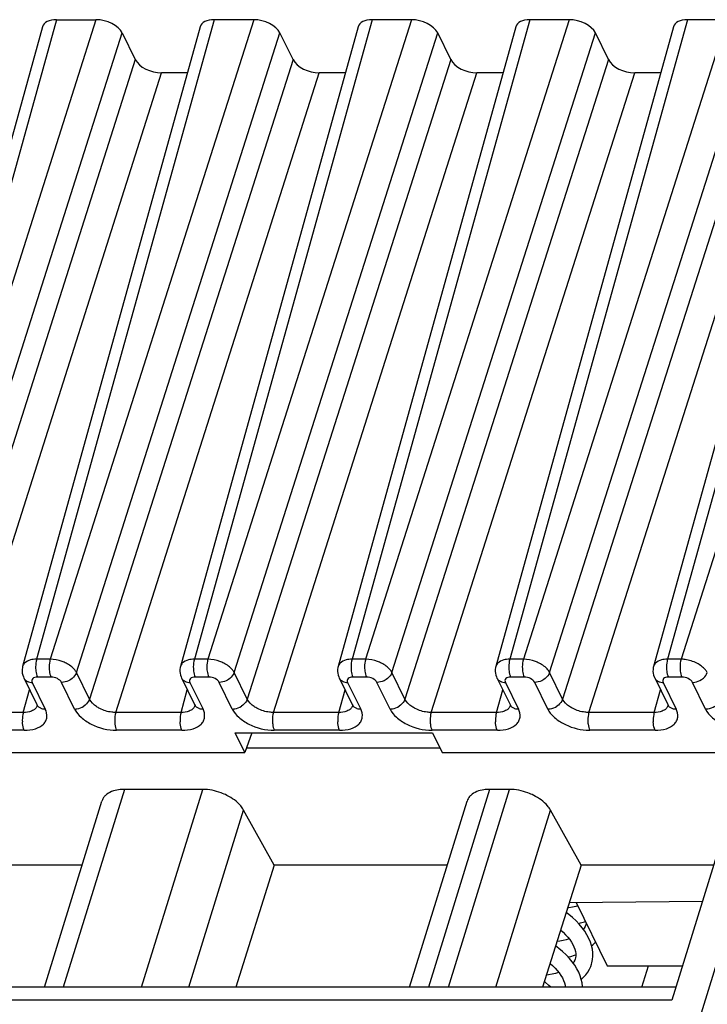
# Model space of a CAD drawing. Header units: millimetres. Extents: x 0 to 841, y 0 to 594.
# Tile 154 of 237: x 469 to 485, y 147 to 170. Entities that reach past the tile are written whole.
import ezdxf

# ---------------------------------------------------------------- set-up
doc = ezdxf.new("R2010")
doc.units = ezdxf.units.MM
doc.header["$LTSCALE"] = 46.255
doc.layers.get('0').update_dxf_attribs({"linetype": 'CONTINUOUS'})

msp = doc.modelspace()

# ---------------------------------------------------------------- linework, layer by layer
at = {"color": 9, "linetype": 'CONTINUOUS'}
for p, q in [((470.0762, 169.74045), (465.92655, 154.80576)), ((470.9974, 169.74045), (466.24308, 154.80576)), ((473.76045, 169.74045), (469.6108, 154.80576)), ((474.68165, 169.74045), (469.92733, 154.80576)), ((477.44469, 169.74045), (473.29504, 154.80576)), ((478.36589, 169.74045), (473.61157, 154.80576)), ((481.12893, 169.74045), (476.97928, 154.80576)), ((482.05014, 169.74045), (477.29582, 154.80576)), ((484.81318, 169.74045), (480.66353, 154.80576)), ((485.73438, 169.74045), (480.98006, 154.80576)), ((488.49742, 169.74045), (484.34777, 154.80576)), ((489.41862, 169.74045), (484.66431, 154.80576)), ((466.85604, 154.495), (471.61036, 169.42969)), ((470.54029, 154.495), (475.29461, 169.42969)), ((474.22453, 154.495), (478.97885, 169.42969)), ((477.90877, 154.495), (482.66309, 169.42969)), ((481.59302, 154.495), (486.34734, 169.42969)), ((471.91545, 168.80799), (467.16113, 153.8733)), ((475.59969, 168.80799), (470.84537, 153.8733)), ((479.28394, 168.80799), (474.52962, 153.8733)), ((482.96818, 168.80799), (478.21386, 153.8733)), ((486.65243, 168.80799), (481.89811, 153.8733)), ((467.77409, 153.56254), (472.52841, 168.49723)), ((471.45833, 153.56254), (476.21265, 168.49723)), ((475.14258, 153.56254), (479.8969, 168.49723)), ((478.82682, 153.56254), (483.58114, 168.49723)), ((482.51106, 153.56254), (487.26538, 168.49723)), ((469.92733, 154.80576), (469.6108, 154.80576)), ((473.61157, 154.80576), (473.29504, 154.80576)), ((477.29582, 154.80576), (476.97928, 154.80576)), ((480.98006, 154.80576), (480.66353, 154.80576)), ((484.66431, 154.80576), (484.34777, 154.80576)), ((469.94748, 154.38841), (469.63094, 154.38841)), ((470.84537, 153.8733), (470.54029, 154.495)), ((473.63172, 154.38841), (473.31518, 154.38841)), ((474.52962, 153.8733), (474.22453, 154.495)), ((477.31596, 154.38841), (476.99943, 154.38841)), ((478.21386, 153.8733), (477.90877, 154.495)), ((481.00021, 154.38841), (480.68367, 154.38841)), ((481.89811, 153.8733), (481.59302, 154.495)), ((484.68445, 154.38841), (484.36792, 154.38841)), ((469.29996, 153.56254), (469.44668, 154.09058)), ((469.50776, 154.26411), (469.81285, 153.6424)), ((470.49775, 153.6424), (470.19266, 154.26411)), ((472.9842, 153.56254), (473.13092, 154.09058)), ((473.192, 154.26411), (473.49709, 153.6424)), ((474.18199, 153.6424), (473.8769, 154.26411)), ((476.66845, 153.56254), (476.81516, 154.09058)), ((476.87624, 154.26411), (477.18133, 153.6424)), ((477.86623, 153.6424), (477.56114, 154.26411)), ((480.35269, 153.56254), (480.49941, 154.09058)), ((480.56049, 154.26411), (480.86558, 153.6424)), ((481.55048, 153.6424), (481.24539, 154.26411)), ((484.03694, 153.56254), (484.18365, 154.09058)), ((484.24473, 154.26411), (484.54982, 153.6424)), ((485.23472, 153.6424), (484.92963, 154.26411)), ((469.29996, 153.56254), (467.77409, 153.56254)), ((472.9842, 153.56254), (471.45833, 153.56254)), ((476.66845, 153.56254), (475.14258, 153.56254)), ((480.35269, 153.56254), (478.82682, 153.56254)), ((484.03694, 153.56254), (482.51106, 153.56254)), ((469.32011, 153.14519), (467.79423, 153.14519)), ((473.00435, 153.14519), (471.47848, 153.14519)), ((476.68859, 153.14519), (475.16272, 153.14519)), ((480.37284, 153.14519), (478.84697, 153.14519)), ((484.05708, 153.14519), (482.53121, 153.14519)), ((470.67544, 99.74675), (487.01761, 152.63002)), ((471.66017, 151.76549), (470.23295, 147.147)), ((472.06253, 147.147), (473.48975, 151.76549)), ((480.18919, 151.76549), (478.76197, 147.147)), ((479.22838, 147.147), (480.6556, 151.76549)), ((473.16755, 147.147), (474.44552, 151.28254)), ((480.3334, 147.147), (481.61138, 151.28254)), ((484.44692, 146.84429), (464.55171, 146.84429))]:
    msp.add_line(p, q, dxfattribs=at)
at = {"color": 7, "linetype": 'CONTINUOUS'}
for p, q in [((470.0762, 169.74045), (470.9974, 169.74045)), ((474.68165, 169.74045), (473.76045, 169.74045)), ((478.36589, 169.74045), (477.44469, 169.74045)), ((482.05014, 169.74045), (481.12893, 169.74045)), ((485.73438, 169.74045), (484.81318, 169.74045)), ((469.74973, 169.5728), (465.59968, 154.63666)), ((473.43398, 169.5728), (469.28393, 154.63666)), ((477.11822, 169.5728), (472.96817, 154.63666)), ((480.80247, 169.5728), (476.65241, 154.63666)), ((484.48671, 169.5728), (480.33666, 154.63666)), ((488.17095, 169.5728), (484.0209, 154.63666)), ((471.61036, 169.42969), (471.91545, 168.80799)), ((475.59969, 168.80799), (475.29461, 169.42969)), ((479.28394, 168.80799), (478.97885, 169.42969)), ((482.96818, 168.80799), (482.66309, 169.42969)), ((473.13513, 168.49723), (472.52841, 168.49723)), ((476.81937, 168.49723), (476.21265, 168.49723)), ((480.50362, 168.49723), (479.8969, 168.49723)), ((484.18786, 168.49723), (483.58114, 168.49723)), ((469.31106, 154.36694), (469.61641, 153.7447)), ((472.9953, 154.36694), (473.30066, 153.7447)), ((476.67955, 154.36694), (476.9849, 153.7447)), ((480.36379, 154.36694), (480.66915, 153.7447)), ((484.04803, 154.36694), (484.35339, 153.7447)), ((474.2522, 153.08303), (478.8575, 153.08303)), ((474.4745, 152.63002), (474.2522, 153.08303)), ((474.64118, 153.08303), (474.4745, 152.63002)), ((478.8575, 153.08303), (479.07981, 152.63002)), ((474.51458, 152.73894), (479.02636, 152.73894)), ((466.2101, 152.63002), (474.4745, 152.63002)), ((479.07981, 152.63002), (487.25128, 152.63002)), ((486.23485, 152.63002), (484.44692, 146.84429)), ((473.48975, 151.76549), (471.66017, 151.76549)), ((480.6556, 151.76549), (480.18919, 151.76549)), ((469.79333, 147.147), (471.13631, 151.49291)), ((478.32235, 147.147), (479.66534, 151.49291)), ((475.16168, 149.9951), (474.44552, 151.28254)), ((482.32753, 149.9951), (481.61138, 151.28254)), ((470.67345, 149.9951), (467.76327, 149.9951)), ((475.16168, 149.9951), (474.26361, 147.147)), ((479.20248, 149.9951), (475.16168, 149.9951)), ((482.32753, 149.9951), (481.42946, 147.147)), ((485.4206, 149.9951), (482.32753, 149.9951)), ((482.05206, 149.12149), (485.16202, 149.15834)), ((482.21162, 149.12338), (482.93585, 147.64755)), ((482.43204, 148.58569), (482.42416, 148.56281)), ((482.43931, 148.61434), (482.4311, 148.58266)), ((482.44395, 148.64995), (482.43931, 148.61434)), ((482.18999, 147.80241), (482.18114, 147.77706)), ((482.19742, 147.83191), (482.18902, 147.79929)), ((482.93585, 147.64755), (484.69515, 147.64755)), ((483.74635, 147.147), (483.90569, 147.64755)), ((484.54047, 147.147), (464.80548, 147.147))]:
    msp.add_line(p, q, dxfattribs=at)
for points in [[(469.28441, 154.6368), (469.27783, 154.60883), (469.27211, 154.56571), (469.27148, 154.52176), (469.27601, 154.47758), (469.28566, 154.43385), (469.30034, 154.39124), (469.31161, 154.36625)], [(472.96865, 154.6368), (472.96208, 154.60883), (472.95635, 154.56571), (472.95573, 154.52176), (472.96025, 154.47758), (472.9699, 154.43385), (472.98459, 154.39124), (472.99585, 154.36625)], [(476.6529, 154.6368), (476.64632, 154.60883), (476.6406, 154.56571), (476.63997, 154.52176), (476.64449, 154.47758), (476.65415, 154.43385), (476.66883, 154.39124), (476.6801, 154.36625)], [(480.33714, 154.6368), (480.33056, 154.60883), (480.32484, 154.56571), (480.32422, 154.52176), (480.32874, 154.47758), (480.33839, 154.43385), (480.35307, 154.39124), (480.36434, 154.36625)], [(484.02139, 154.6368), (484.01481, 154.60883), (484.00909, 154.56571), (484.00846, 154.52176), (484.01298, 154.47758), (484.02263, 154.43385), (484.03732, 154.39124), (484.04859, 154.36625)], [(469.61697, 153.74396), (469.61897, 153.73967), (469.62341, 153.72816), (469.6248, 153.72292), (469.62493, 153.72255)], [(473.30121, 153.74396), (473.30322, 153.73967), (473.30765, 153.72816), (473.30905, 153.72292), (473.30918, 153.72255)], [(476.98546, 153.74396), (476.98746, 153.73967), (476.99189, 153.72816), (476.99329, 153.72292), (476.99342, 153.72255)], [(480.6697, 153.74396), (480.67171, 153.73967), (480.67614, 153.72816), (480.67753, 153.72292), (480.67767, 153.72255)], [(484.35394, 153.74396), (484.35595, 153.73967), (484.36038, 153.72816), (484.36178, 153.72292), (484.36191, 153.72255)], [(482.251, 149.04314), (482.20545, 149.03033), (482.12756, 149.01328), (482.04462, 148.99983), (482.01259, 148.9963)], [(482.57121, 147.68126), (482.58168, 147.71846), (482.59629, 147.7928), (482.60316, 147.87023), (482.60184, 147.95075), (482.5919, 148.03359), (482.57331, 148.1173), (482.54613, 148.20136), (482.51032, 148.28566), (482.46621, 148.36941), (482.414, 148.45229), (482.35378, 148.53419), (482.28592, 148.61466), (482.21067, 148.69342), (482.12826, 148.77027), (482.03916, 148.8448), (481.97909, 148.89007)], [(482.26639, 148.6351), (482.31431, 148.64592), (482.40991, 148.6736), (482.42897, 148.68047)], [(482.42416, 148.56281), (482.40444, 148.52095), (482.38526, 148.49138)], [(481.85061, 148.48261), (481.91099, 148.42784), (481.9675, 148.37096), (482.01807, 148.31406), (482.0629, 148.25705), (482.10172, 148.20038), (482.1344, 148.1444), (482.16104, 148.08902), (482.18132, 148.03498), (482.19519, 147.98255), (482.20272, 147.93112), (482.20357, 147.88072), (482.19742, 147.83191)], [(482.3602, 147.147), (482.35997, 147.16439), (482.35061, 147.24567), (482.3329, 147.32782), (482.3069, 147.41035), (482.27258, 147.49314), (482.23009, 147.57567), (482.17956, 147.65766), (482.12102, 147.73896), (482.05459, 147.81927), (481.98025, 147.89849), (481.89827, 147.9762), (481.80947, 148.05158), (481.73309, 148.10993)], [(482.05091, 148.27229), (482.04973, 148.27186), (481.98139, 148.25163), (481.90807, 148.23443), (481.82998, 148.22045), (481.76535, 148.21223)], [(482.57466, 148.11123), (482.60358, 148.13623), (482.6561, 148.19017), (482.6645, 148.20051)], [(482.02426, 147.85159), (482.0856, 147.86608), (482.1742, 147.89234), (482.2032, 147.90287)], [(481.60462, 147.70251), (481.66179, 147.65128), (481.71948, 147.59392), (481.77136, 147.53625), (481.81756, 147.47814), (481.85784, 147.4199), (481.8918, 147.36208), (481.9192, 147.30517), (481.93979, 147.24995), (481.95364, 147.19668), (481.9606, 147.147)], [(482.18114, 147.77706), (482.16078, 147.7348), (482.14317, 147.70819)], [(482.33296, 147.32753), (482.3878, 147.37871), (482.44041, 147.43801), (482.48579, 147.5005), (482.52382, 147.56579), (482.55424, 147.63295), (482.57161, 147.68253)], [(481.80882, 147.48914), (481.80187, 147.48664), (481.73027, 147.46594), (481.65292, 147.44846), (481.57019, 147.43452), (481.51822, 147.4285)], [(481.62014, 147.147), (481.57427, 147.18922), (481.48841, 147.26009), (481.46955, 147.27413)]]:
    msp.add_lwpolyline(points, dxfattribs=at)
at = {"color": 9, "linetype": 'CONTINUOUS'}
for centre, radius, start, end in [((469.45189, 154.43514), 0.15628, 206.152442, 221.541423), ((473.13613, 154.43514), 0.15628, 206.152442, 221.541423), ((476.82038, 154.43514), 0.15628, 206.152442, 221.541423), ((480.50462, 154.43514), 0.15628, 206.152442, 221.541423), ((484.18887, 154.43514), 0.15628, 206.152442, 221.541423), ((469.50768, 154.56602), 0.30192, 265.545224, 270.015041), ((473.19192, 154.56602), 0.30192, 265.545224, 270.015041), ((476.87617, 154.56602), 0.30192, 265.545224, 270.015041), ((480.56041, 154.56602), 0.30192, 265.545224, 270.015041), ((484.24465, 154.56602), 0.30192, 265.545224, 270.015041), ((469.44596, 153.78589), 0.18987, 315.086978, 323.084163), ((469.75697, 153.81345), 0.1563, 206.064344, 221.545431), ((473.1302, 153.78589), 0.18987, 315.086978, 323.084163), ((473.44122, 153.81345), 0.1563, 206.064344, 221.545431), ((476.81445, 153.78589), 0.18987, 315.086978, 323.084163), ((477.12546, 153.81345), 0.1563, 206.064344, 221.545431), ((480.49869, 153.78589), 0.18987, 315.086978, 323.084163), ((480.80971, 153.81345), 0.1563, 206.064344, 221.545431), ((484.18294, 153.78589), 0.18987, 315.086978, 323.084163), ((484.49395, 153.81345), 0.1563, 206.064344, 221.545431), ((482.53205, 154.2891), 1.14391, 265.847641, 269.958175)]:
    msp.add_arc(centre, radius, start, end, dxfattribs=at)
at = {"color": 7, "linetype": 'CONTINUOUS'}
for centre, major_axis, ratio, start_param, end_param in [((470.22889, 169.4296), (0.47782, -0.14773), 0.57239492, 2.06604593, 3.15810279), ((471.14981, 169.4296), (0.47774, -0.14756), 0.57268648, 6.77810472, 8.34859646), ((473.91313, 169.4296), (0.47782, -0.14773), 0.57239492, 2.06604593, 3.15808391), ((474.83405, 169.4296), (0.47774, -0.14756), 0.57268648, 0.49491942, 2.06541116), ((477.59738, 169.4296), (0.47782, -0.14773), 0.57239492, 2.06604593, 3.15808391), ((478.5183, 169.4296), (0.47774, -0.14756), 0.57268648, 0.49491942, 2.06541116), ((481.28162, 169.4296), (0.47782, -0.14773), 0.57239492, 2.06604593, 3.15808391), ((482.20254, 169.4296), (0.47774, -0.14756), 0.57268648, 0.49491942, 2.06541116), ((484.96586, 169.4296), (0.47782, -0.14773), 0.57239492, 2.06604593, 3.15808391), ((472.376, 168.80808), (0.47774, -0.14756), 0.57268648, 3.63651207, 5.20700381), ((476.06025, 168.80808), (0.47774, -0.14756), 0.57268648, 3.63651207, 5.20700381), ((479.74449, 168.80808), (0.47774, -0.14756), 0.57268648, 3.63651207, 5.20700381), ((483.42874, 168.80808), (0.47774, -0.14756), 0.57268648, 3.63651207, 5.20700381)]:
    msp.add_ellipse(centre, major_axis=major_axis, ratio=ratio, start_param=start_param, end_param=end_param, dxfattribs=at)
at = {"color": 9, "linetype": 'CONTINUOUS'}
for points, knots in [([(469.53298, 154.80038), (469.51197, 154.79757), (469.43915, 154.7837), (469.36683, 154.75097), (469.32938, 154.71303)], [0, 0, 0, 0, 0.28446801, 1, 1, 1, 1]), ([(469.6108, 154.80576), (469.60595, 154.78951), (469.5892, 154.71766), (469.58489, 154.64316), (469.58762, 154.5865)], [0, 0, 0, 0, 0.23018471, 1, 1, 1, 1]), ([(469.92734, 154.80575), (469.92249, 154.7895), (469.90574, 154.71766), (469.90143, 154.64316), (469.90416, 154.58651)], [0, 0, 0, 0, 0.23018675, 1, 1, 1, 1]), ([(470.29704, 154.71303), (470.26826, 154.72759), (470.15104, 154.77811), (470.02271, 154.80505), (469.92733, 154.80575)], [0, 0, 0, 0, 0.25271549, 1, 1, 1, 1]), ([(473.21723, 154.80038), (473.19622, 154.79757), (473.12339, 154.7837), (473.05108, 154.75097), (473.01362, 154.71303)], [0, 0, 0, 0, 0.28446801, 1, 1, 1, 1]), ([(473.29504, 154.80576), (473.2902, 154.78951), (473.27344, 154.71766), (473.26913, 154.64316), (473.27187, 154.5865)], [0, 0, 0, 0, 0.23018471, 1, 1, 1, 1]), ([(473.61158, 154.80575), (473.60673, 154.7895), (473.58998, 154.71766), (473.58567, 154.64316), (473.5884, 154.58651)], [0, 0, 0, 0, 0.23018675, 1, 1, 1, 1]), ([(473.98129, 154.71303), (473.95251, 154.72759), (473.83529, 154.77811), (473.70696, 154.80505), (473.61158, 154.80575)], [0, 0, 0, 0, 0.25271549, 1, 1, 1, 1]), ([(476.90147, 154.80038), (476.88046, 154.79757), (476.80764, 154.7837), (476.73532, 154.75097), (476.69787, 154.71303)], [0, 0, 0, 0, 0.28446801, 1, 1, 1, 1]), ([(476.97928, 154.80576), (476.97444, 154.78951), (476.95769, 154.71766), (476.95338, 154.64316), (476.95611, 154.5865)], [0, 0, 0, 0, 0.23018471, 1, 1, 1, 1]), ([(477.29582, 154.80575), (477.29098, 154.7895), (477.27423, 154.71766), (477.26992, 154.64316), (477.27265, 154.58651)], [0, 0, 0, 0, 0.23018675, 1, 1, 1, 1]), ([(477.66553, 154.71303), (477.63675, 154.72759), (477.51953, 154.77811), (477.3912, 154.80505), (477.29582, 154.80575)], [0, 0, 0, 0, 0.25271549, 1, 1, 1, 1]), ([(480.58572, 154.80038), (480.56471, 154.79757), (480.49188, 154.7837), (480.41956, 154.75097), (480.38211, 154.71303)], [0, 0, 0, 0, 0.28446801, 1, 1, 1, 1]), ([(480.66353, 154.80576), (480.65868, 154.78951), (480.64193, 154.71766), (480.63762, 154.64316), (480.64036, 154.5865)], [0, 0, 0, 0, 0.23018471, 1, 1, 1, 1]), ([(480.98007, 154.80575), (480.97522, 154.7895), (480.95847, 154.71766), (480.95416, 154.64316), (480.95689, 154.58651)], [0, 0, 0, 0, 0.23018675, 1, 1, 1, 1]), ([(481.34978, 154.71303), (481.321, 154.72759), (481.20378, 154.77811), (481.07544, 154.80505), (480.98007, 154.80575)], [0, 0, 0, 0, 0.25271549, 1, 1, 1, 1]), ([(484.26996, 154.80038), (484.24895, 154.79757), (484.17612, 154.7837), (484.10381, 154.75097), (484.06636, 154.71303)], [0, 0, 0, 0, 0.28446801, 1, 1, 1, 1]), ([(484.34777, 154.80576), (484.34293, 154.78951), (484.32617, 154.71766), (484.32187, 154.64316), (484.3246, 154.5865)], [0, 0, 0, 0, 0.23018474, 1, 1, 1, 1]), ([(484.6643, 154.80576), (484.65947, 154.78953), (484.64251, 154.71773), (484.6384, 154.64319), (484.64113, 154.5865)], [0, 0, 0, 0, 0.22983316, 1, 1, 1, 1]), ([(485.0323, 154.71154), (484.94733, 154.75653), (484.82267, 154.79602), (484.69585, 154.8043), (484.66504, 154.80435)], [0, 0, 0, 0, 0.7573133, 1, 1, 1, 1]), ([(469.58762, 154.5865), (469.58854, 154.56759), (469.59465, 154.50022), (469.60941, 154.43228), (469.63094, 154.38841)], [0, 0, 0, 0, 0.27926236, 1, 1, 1, 1]), ([(469.90416, 154.58651), (469.90507, 154.56759), (469.91118, 154.50023), (469.92595, 154.43228), (469.94747, 154.38841)], [0, 0, 0, 0, 0.27926252, 1, 1, 1, 1]), ([(470.54029, 154.495), (470.52961, 154.51628), (470.46809, 154.60836), (470.37391, 154.67414), (470.29704, 154.71303)], [0, 0, 0, 0, 0.21645922, 1, 1, 1, 1]), ([(473.27187, 154.5865), (473.27278, 154.56759), (473.27889, 154.50022), (473.29366, 154.43228), (473.31519, 154.38841)], [0, 0, 0, 0, 0.27926236, 1, 1, 1, 1]), ([(473.5884, 154.58651), (473.58932, 154.56759), (473.59543, 154.50023), (473.61019, 154.43228), (473.63172, 154.38841)], [0, 0, 0, 0, 0.27926252, 1, 1, 1, 1]), ([(474.22453, 154.495), (474.21386, 154.51628), (474.15234, 154.60836), (474.05815, 154.67414), (473.98129, 154.71303)], [0, 0, 0, 0, 0.21645922, 1, 1, 1, 1]), ([(476.95611, 154.5865), (476.95703, 154.56759), (476.96314, 154.50022), (476.9779, 154.43228), (476.99943, 154.38841)], [0, 0, 0, 0, 0.27926236, 1, 1, 1, 1]), ([(477.27265, 154.58651), (477.27356, 154.56759), (477.27967, 154.50023), (477.29443, 154.43228), (477.31596, 154.38841)], [0, 0, 0, 0, 0.27926252, 1, 1, 1, 1]), ([(477.90877, 154.495), (477.8981, 154.51628), (477.83658, 154.60836), (477.7424, 154.67414), (477.66553, 154.71303)], [0, 0, 0, 0, 0.21645922, 1, 1, 1, 1]), ([(480.64036, 154.5865), (480.64127, 154.56759), (480.64738, 154.50022), (480.66215, 154.43228), (480.68367, 154.38841)], [0, 0, 0, 0, 0.27926236, 1, 1, 1, 1]), ([(480.95689, 154.58651), (480.9578, 154.56759), (480.96392, 154.50023), (480.97868, 154.43228), (481.00021, 154.38841)], [0, 0, 0, 0, 0.27926252, 1, 1, 1, 1]), ([(481.59302, 154.495), (481.58235, 154.51628), (481.52082, 154.60836), (481.42664, 154.67414), (481.34978, 154.71303)], [0, 0, 0, 0, 0.21645922, 1, 1, 1, 1]), ([(484.3246, 154.5865), (484.32551, 154.56759), (484.33163, 154.50022), (484.34639, 154.43228), (484.36792, 154.38841)], [0, 0, 0, 0, 0.27926236, 1, 1, 1, 1]), ([(484.64113, 154.5865), (484.64205, 154.56754), (484.648, 154.50015), (484.66294, 154.43224), (484.68445, 154.38841)], [0, 0, 0, 0, 0.27996095, 1, 1, 1, 1]), ([(485.27329, 154.49499), (485.26188, 154.51591), (485.19883, 154.60543), (485.10745, 154.67177), (485.03231, 154.71157)], [0, 0, 0, 0, 0.2188987, 1, 1, 1, 1]), ([(469.33492, 154.3315), (469.35119, 154.31316), (469.37949, 154.29337), (469.41039, 154.28102), (469.41871, 154.2782)], [0, 0, 0, 0, 0.73632316, 1, 1, 1, 1]), ([(469.63094, 154.38841), (469.60877, 154.38841), (469.56845, 154.38372), (469.51713, 154.35811), (469.49221, 154.31127), (469.50059, 154.27859), (469.50776, 154.26411)], [0, 0, 0, 0, 0.31103097, 0.5625505, 0.77339407, 1, 1, 1, 1]), ([(470.19266, 154.26411), (470.17342, 154.30331), (470.092, 154.3647), (469.99831, 154.3885), (469.94748, 154.38841)], [0, 0, 0, 0, 0.46206384, 1, 1, 1, 1]), ([(470.40715, 154.33149), (470.39107, 154.32081), (470.32521, 154.28384), (470.24885, 154.26411), (470.19266, 154.26411)], [0, 0, 0, 0, 0.25575644, 1, 1, 1, 1]), ([(470.54029, 154.495), (470.53512, 154.47931), (470.50537, 154.4144), (470.45255, 154.36165), (470.40715, 154.33149)], [0, 0, 0, 0, 0.23262028, 1, 1, 1, 1]), ([(473.01916, 154.3315), (473.03544, 154.31316), (473.06374, 154.29337), (473.09464, 154.28102), (473.10295, 154.2782)], [0, 0, 0, 0, 0.73632316, 1, 1, 1, 1]), ([(473.31518, 154.38841), (473.29301, 154.38841), (473.2527, 154.38372), (473.20137, 154.35811), (473.17646, 154.31127), (473.18484, 154.27859), (473.192, 154.26411)], [0, 0, 0, 0, 0.31103097, 0.5625505, 0.77339407, 1, 1, 1, 1]), ([(473.8769, 154.26411), (473.85767, 154.30331), (473.77624, 154.3647), (473.68255, 154.3885), (473.63172, 154.38841)], [0, 0, 0, 0, 0.46206384, 1, 1, 1, 1]), ([(474.0914, 154.33149), (474.07531, 154.32081), (474.00945, 154.28384), (473.9331, 154.26411), (473.8769, 154.26411)], [0, 0, 0, 0, 0.25575644, 1, 1, 1, 1]), ([(474.22453, 154.495), (474.21936, 154.47931), (474.18962, 154.4144), (474.1368, 154.36165), (474.0914, 154.33149)], [0, 0, 0, 0, 0.23262028, 1, 1, 1, 1]), ([(476.70341, 154.3315), (476.71968, 154.31316), (476.74798, 154.29337), (476.77888, 154.28102), (476.7872, 154.2782)], [0, 0, 0, 0, 0.73632316, 1, 1, 1, 1]), ([(476.99943, 154.38841), (476.97726, 154.38841), (476.93694, 154.38372), (476.88562, 154.35811), (476.8607, 154.31127), (476.86908, 154.27859), (476.87624, 154.26411)], [0, 0, 0, 0, 0.31103097, 0.5625505, 0.77339407, 1, 1, 1, 1]), ([(477.56114, 154.26411), (477.54191, 154.30331), (477.46048, 154.3647), (477.36679, 154.3885), (477.31596, 154.38841)], [0, 0, 0, 0, 0.46206384, 1, 1, 1, 1]), ([(477.77564, 154.33149), (477.75956, 154.32081), (477.6937, 154.28384), (477.61734, 154.26411), (477.56115, 154.26411)], [0, 0, 0, 0, 0.25575644, 1, 1, 1, 1]), ([(477.90877, 154.495), (477.9036, 154.47931), (477.87386, 154.4144), (477.82104, 154.36165), (477.77564, 154.33149)], [0, 0, 0, 0, 0.23262028, 1, 1, 1, 1]), ([(480.38765, 154.3315), (480.40392, 154.31316), (480.43222, 154.29337), (480.46313, 154.28102), (480.47144, 154.2782)], [0, 0, 0, 0, 0.73632316, 1, 1, 1, 1]), ([(480.68367, 154.38841), (480.6615, 154.38841), (480.62118, 154.38372), (480.56986, 154.35811), (480.54494, 154.31127), (480.55333, 154.27859), (480.56049, 154.26411)], [0, 0, 0, 0, 0.31103097, 0.5625505, 0.77339407, 1, 1, 1, 1]), ([(481.24539, 154.26411), (481.22615, 154.30331), (481.14473, 154.3647), (481.05104, 154.3885), (481.00021, 154.38841)], [0, 0, 0, 0, 0.46206384, 1, 1, 1, 1]), ([(481.45989, 154.33149), (481.4438, 154.32081), (481.37794, 154.28384), (481.30159, 154.26411), (481.24539, 154.26411)], [0, 0, 0, 0, 0.25575644, 1, 1, 1, 1]), ([(481.59302, 154.495), (481.58785, 154.47931), (481.5581, 154.4144), (481.50528, 154.36165), (481.45989, 154.33149)], [0, 0, 0, 0, 0.23262028, 1, 1, 1, 1]), ([(484.07189, 154.3315), (484.08817, 154.31316), (484.11647, 154.29337), (484.14737, 154.28102), (484.15569, 154.2782)], [0, 0, 0, 0, 0.73632316, 1, 1, 1, 1]), ([(484.36792, 154.38841), (484.34574, 154.38841), (484.30543, 154.38372), (484.25411, 154.35811), (484.22919, 154.31127), (484.23757, 154.27859), (484.24473, 154.26411)], [0, 0, 0, 0, 0.31103097, 0.5625505, 0.77339407, 1, 1, 1, 1]), ([(484.92963, 154.26411), (484.91004, 154.30311), (484.82921, 154.36522), (484.7353, 154.38751), (484.68445, 154.38841)], [0, 0, 0, 0, 0.46183617, 1, 1, 1, 1]), ([(484.92963, 154.26411), (484.94787, 154.26421), (485.02302, 154.2713), (485.09572, 154.30081), (485.14295, 154.33284)], [0, 0, 0, 0, 0.242144, 1, 1, 1, 1]), ([(470.84539, 153.8733), (470.84021, 153.85761), (470.81047, 153.79269), (470.75765, 153.73994), (470.71225, 153.70978)], [0, 0, 0, 0, 0.23262178, 1, 1, 1, 1]), ([(471.08751, 153.65182), (471.05987, 153.66586), (470.96532, 153.72153), (470.87955, 153.80172), (470.84538, 153.87328)], [0, 0, 0, 0, 0.2810992, 1, 1, 1, 1]), ([(474.52963, 153.8733), (474.52446, 153.85761), (474.49471, 153.79269), (474.44189, 153.73994), (474.39649, 153.70978)], [0, 0, 0, 0, 0.23262178, 1, 1, 1, 1]), ([(474.77176, 153.65182), (474.74411, 153.66586), (474.64956, 153.72153), (474.56379, 153.80172), (474.52962, 153.87328)], [0, 0, 0, 0, 0.2810992, 1, 1, 1, 1]), ([(478.21387, 153.8733), (478.2087, 153.85761), (478.17896, 153.79269), (478.12614, 153.73994), (478.08074, 153.70978)], [0, 0, 0, 0, 0.23262178, 1, 1, 1, 1]), ([(478.456, 153.65182), (478.42836, 153.66586), (478.3338, 153.72153), (478.24804, 153.80172), (478.21387, 153.87328)], [0, 0, 0, 0, 0.2810992, 1, 1, 1, 1]), ([(481.89812, 153.8733), (481.89295, 153.85761), (481.8632, 153.79269), (481.81038, 153.73994), (481.76498, 153.70978)], [0, 0, 0, 0, 0.23262178, 1, 1, 1, 1]), ([(482.14025, 153.65182), (482.1126, 153.66586), (482.01805, 153.72153), (481.93228, 153.80172), (481.89811, 153.87328)], [0, 0, 0, 0, 0.2810992, 1, 1, 1, 1]), ([(469.53587, 153.61724), (469.52043, 153.60788), (469.44673, 153.57258), (469.36321, 153.56188), (469.29995, 153.56253)], [0, 0, 0, 0, 0.2220523, 1, 1, 1, 1]), ([(469.32011, 153.14519), (469.40882, 153.14509), (469.57023, 153.16335), (469.74783, 153.25447), (469.8285, 153.36273), (469.86566, 153.4853), (469.84133, 153.58437), (469.81285, 153.6424)], [0, 0, 0, 0, 0.31021664, 0.56082707, 0.66931171, 0.77393403, 1, 1, 1, 1]), ([(469.64, 153.70979), (469.65631, 153.69141), (469.68469, 153.67158), (469.71569, 153.65923), (469.72403, 153.65641)], [0, 0, 0, 0, 0.736284, 1, 1, 1, 1]), ([(470.49775, 153.6424), (470.51604, 153.6424), (470.59146, 153.64909), (470.66457, 153.67811), (470.71225, 153.70978)], [0, 0, 0, 0, 0.24219808, 1, 1, 1, 1]), ([(470.49775, 153.6424), (470.53314, 153.5699), (470.6511, 153.43128), (470.97103, 153.2233), (471.27513, 153.14519), (471.47848, 153.14519)], [0, 0, 0, 0, 0.2122598, 0.46498156, 1, 1, 1, 1]), ([(471.45833, 153.56254), (471.42728, 153.56226), (471.29954, 153.56992), (471.17377, 153.60801), (471.08752, 153.65183)], [0, 0, 0, 0, 0.24297585, 1, 1, 1, 1]), ([(473.22011, 153.61724), (473.20467, 153.60788), (473.13098, 153.57258), (473.04745, 153.56188), (472.98419, 153.56253)], [0, 0, 0, 0, 0.2220523, 1, 1, 1, 1]), ([(473.00435, 153.14519), (473.09306, 153.14509), (473.25447, 153.16335), (473.43207, 153.25447), (473.51274, 153.36273), (473.5499, 153.4853), (473.52557, 153.58437), (473.49709, 153.6424)], [0, 0, 0, 0, 0.31021664, 0.56082707, 0.66931171, 0.77393403, 1, 1, 1, 1]), ([(473.32424, 153.70979), (473.34056, 153.69141), (473.36894, 153.67158), (473.39993, 153.65923), (473.40827, 153.65641)], [0, 0, 0, 0, 0.736284, 1, 1, 1, 1]), ([(474.18199, 153.6424), (474.20028, 153.6424), (474.27571, 153.64909), (474.34881, 153.67811), (474.39649, 153.70978)], [0, 0, 0, 0, 0.24219808, 1, 1, 1, 1]), ([(474.18199, 153.6424), (474.21738, 153.5699), (474.33535, 153.43128), (474.65528, 153.2233), (474.95938, 153.14519), (475.16272, 153.14519)], [0, 0, 0, 0, 0.2122598, 0.46498156, 1, 1, 1, 1]), ([(475.14258, 153.56254), (475.11152, 153.56226), (474.98379, 153.56992), (474.85802, 153.60801), (474.77176, 153.65183)], [0, 0, 0, 0, 0.24297585, 1, 1, 1, 1]), ([(476.90435, 153.61724), (476.88891, 153.60788), (476.81522, 153.57258), (476.7317, 153.56188), (476.66844, 153.56253)], [0, 0, 0, 0, 0.2220523, 1, 1, 1, 1]), ([(476.68859, 153.14519), (476.7773, 153.14509), (476.93871, 153.16335), (477.11632, 153.25447), (477.19698, 153.36273), (477.23415, 153.4853), (477.20981, 153.58437), (477.18133, 153.6424)], [0, 0, 0, 0, 0.31021664, 0.56082707, 0.66931171, 0.77393403, 1, 1, 1, 1]), ([(477.00848, 153.70979), (477.0248, 153.69141), (477.05318, 153.67158), (477.08417, 153.65923), (477.09251, 153.65641)], [0, 0, 0, 0, 0.736284, 1, 1, 1, 1]), ([(477.86623, 153.6424), (477.88453, 153.6424), (477.95995, 153.64909), (478.03306, 153.67811), (478.08074, 153.70978)], [0, 0, 0, 0, 0.24219808, 1, 1, 1, 1]), ([(477.86623, 153.6424), (477.90162, 153.5699), (478.01959, 153.43128), (478.33952, 153.2233), (478.64362, 153.14519), (478.84697, 153.14519)], [0, 0, 0, 0, 0.2122598, 0.46498156, 1, 1, 1, 1]), ([(478.82682, 153.56254), (478.79577, 153.56226), (478.66803, 153.56992), (478.54226, 153.60801), (478.45601, 153.65183)], [0, 0, 0, 0, 0.24297585, 1, 1, 1, 1]), ([(480.5886, 153.61724), (480.57316, 153.60788), (480.49947, 153.57258), (480.41594, 153.56188), (480.35268, 153.56253)], [0, 0, 0, 0, 0.2220523, 1, 1, 1, 1]), ([(480.37284, 153.14519), (480.46155, 153.14509), (480.62296, 153.16335), (480.80056, 153.25447), (480.88123, 153.36273), (480.91839, 153.4853), (480.89406, 153.58437), (480.86558, 153.6424)], [0, 0, 0, 0, 0.31021664, 0.56082707, 0.66931171, 0.77393403, 1, 1, 1, 1]), ([(480.69273, 153.70979), (480.70904, 153.69141), (480.73743, 153.67158), (480.76842, 153.65923), (480.77676, 153.65641)], [0, 0, 0, 0, 0.736284, 1, 1, 1, 1]), ([(481.55048, 153.6424), (481.56877, 153.6424), (481.6442, 153.64909), (481.7173, 153.67811), (481.76498, 153.70978)], [0, 0, 0, 0, 0.24219808, 1, 1, 1, 1]), ([(481.55048, 153.6424), (481.58318, 153.57542), (481.68922, 153.44637), (481.98103, 153.24449), (482.25921, 153.16185), (482.44922, 153.14819)], [0, 0, 0, 0, 0.21102271, 0.46068274, 1, 1, 1, 1]), ([(482.51106, 153.56254), (482.48001, 153.56226), (482.35228, 153.56992), (482.2265, 153.60801), (482.14025, 153.65183)], [0, 0, 0, 0, 0.24297585, 1, 1, 1, 1]), ([(484.27284, 153.61724), (484.2574, 153.60788), (484.18371, 153.57258), (484.10019, 153.56188), (484.03693, 153.56253)], [0, 0, 0, 0, 0.2220523, 1, 1, 1, 1]), ([(484.05708, 153.14519), (484.14579, 153.14509), (484.3072, 153.16335), (484.48481, 153.25447), (484.56547, 153.36273), (484.60263, 153.4853), (484.5783, 153.58437), (484.54982, 153.6424)], [0, 0, 0, 0, 0.31021664, 0.56082707, 0.66931171, 0.77393403, 1, 1, 1, 1]), ([(484.37697, 153.70979), (484.39329, 153.69141), (484.42167, 153.67158), (484.45266, 153.65923), (484.461, 153.65641)], [0, 0, 0, 0, 0.736284, 1, 1, 1, 1]), ([(485.23472, 153.6424), (485.25302, 153.6424), (485.32844, 153.64909), (485.40154, 153.67812), (485.44922, 153.70979)], [0, 0, 0, 0, 0.24220118, 1, 1, 1, 1]), ([(485.23472, 153.6424), (485.3137, 153.48667), (485.63619, 153.2388), (486.01212, 153.14658), (486.21545, 153.14519)], [0, 0, 0, 0, 0.4620027, 1, 1, 1, 1]), ([(469.29995, 153.56255), (469.29511, 153.5463), (469.27836, 153.47445), (469.27405, 153.39994), (469.27678, 153.34328)], [0, 0, 0, 0, 0.23018577, 1, 1, 1, 1]), ([(471.45833, 153.56254), (471.45349, 153.54629), (471.43673, 153.47444), (471.43243, 153.39994), (471.43516, 153.34328)], [0, 0, 0, 0, 0.23018472, 1, 1, 1, 1]), ([(472.9842, 153.56255), (472.97935, 153.5463), (472.9626, 153.47445), (472.95829, 153.39994), (472.96103, 153.34328)], [0, 0, 0, 0, 0.23018577, 1, 1, 1, 1]), ([(475.14258, 153.56254), (475.13773, 153.54629), (475.12098, 153.47444), (475.11667, 153.39994), (475.1194, 153.34328)], [0, 0, 0, 0, 0.23018472, 1, 1, 1, 1]), ([(476.66844, 153.56255), (476.6636, 153.5463), (476.64684, 153.47445), (476.64254, 153.39994), (476.64527, 153.34328)], [0, 0, 0, 0, 0.23018577, 1, 1, 1, 1]), ([(478.82682, 153.56254), (478.82197, 153.54629), (478.80522, 153.47444), (478.80091, 153.39994), (478.80365, 153.34328)], [0, 0, 0, 0, 0.23018472, 1, 1, 1, 1]), ([(480.35269, 153.56255), (480.34784, 153.5463), (480.33109, 153.47445), (480.32678, 153.39994), (480.32952, 153.34328)], [0, 0, 0, 0, 0.23018577, 1, 1, 1, 1]), ([(482.51106, 153.56254), (482.50622, 153.54629), (482.48947, 153.47444), (482.48516, 153.39994), (482.48789, 153.34328)], [0, 0, 0, 0, 0.23018472, 1, 1, 1, 1]), ([(484.03693, 153.56255), (484.03209, 153.5463), (484.01533, 153.47445), (484.01102, 153.39994), (484.01376, 153.34328)], [0, 0, 0, 0, 0.23018577, 1, 1, 1, 1]), ([(469.32011, 153.14519), (469.3137, 153.15825), (469.2892, 153.22174), (469.27935, 153.29005), (469.27678, 153.34328)], [0, 0, 0, 0, 0.21443561, 1, 1, 1, 1]), ([(471.43516, 153.34328), (471.43607, 153.32437), (471.44219, 153.257), (471.45695, 153.18906), (471.47848, 153.14519)], [0, 0, 0, 0, 0.27926253, 1, 1, 1, 1]), ([(473.00435, 153.14519), (472.99794, 153.15825), (472.97344, 153.22174), (472.9636, 153.29005), (472.96103, 153.34328)], [0, 0, 0, 0, 0.21443561, 1, 1, 1, 1]), ([(475.1194, 153.34328), (475.12032, 153.32437), (475.12643, 153.257), (475.14119, 153.18906), (475.16272, 153.14519)], [0, 0, 0, 0, 0.27926253, 1, 1, 1, 1]), ([(476.68859, 153.14519), (476.68218, 153.15825), (476.65768, 153.22174), (476.64784, 153.29005), (476.64527, 153.34328)], [0, 0, 0, 0, 0.21443561, 1, 1, 1, 1]), ([(478.80365, 153.34328), (478.80456, 153.32437), (478.81067, 153.257), (478.82544, 153.18906), (478.84697, 153.14519)], [0, 0, 0, 0, 0.27926253, 1, 1, 1, 1]), ([(480.37284, 153.14519), (480.36643, 153.15825), (480.34193, 153.22174), (480.33209, 153.29005), (480.32952, 153.34328)], [0, 0, 0, 0, 0.21443561, 1, 1, 1, 1]), ([(482.48789, 153.34328), (482.4888, 153.32437), (482.49492, 153.257), (482.50968, 153.18906), (482.53121, 153.14519)], [0, 0, 0, 0, 0.27926253, 1, 1, 1, 1]), ([(484.05708, 153.14519), (484.05067, 153.15825), (484.02617, 153.22174), (484.01633, 153.29005), (484.01376, 153.34328)], [0, 0, 0, 0, 0.21443561, 1, 1, 1, 1])]:
    msp.add_open_spline(points, degree=3, knots=knots, dxfattribs=at)
for points in [[(469.6108, 154.80576), (469.5848, 154.80553), (469.55875, 154.80383), (469.53298, 154.80038)], [(473.29504, 154.80576), (473.26904, 154.80553), (473.243, 154.80383), (473.21723, 154.80038)], [(476.97928, 154.80576), (476.95329, 154.80553), (476.92724, 154.80383), (476.90147, 154.80038)], [(480.66353, 154.80576), (480.63753, 154.80553), (480.61149, 154.80383), (480.58572, 154.80038)], [(484.34777, 154.80576), (484.32177, 154.80553), (484.29573, 154.80383), (484.26996, 154.80038)], [(469.32938, 154.71303), (469.30866, 154.69203), (469.29229, 154.66523), (469.28441, 154.6368)], [(473.01363, 154.71303), (472.9929, 154.69203), (472.97653, 154.66523), (472.96865, 154.6368)], [(476.69787, 154.71303), (476.67715, 154.69203), (476.66078, 154.66523), (476.6529, 154.6368)], [(480.38211, 154.71303), (480.36139, 154.69203), (480.34502, 154.66523), (480.33714, 154.6368)], [(484.06636, 154.71303), (484.04563, 154.69203), (484.02927, 154.66523), (484.02139, 154.6368)], [(469.41871, 154.2782), (469.43981, 154.27104), (469.46202, 154.26676), (469.48423, 154.26502)], [(473.10295, 154.2782), (473.12405, 154.27104), (473.14626, 154.26676), (473.16847, 154.26502)], [(476.7872, 154.2782), (476.80829, 154.27104), (476.83051, 154.26676), (476.85272, 154.26502)], [(480.47144, 154.2782), (480.49254, 154.27104), (480.51475, 154.26676), (480.53696, 154.26502)], [(484.15569, 154.2782), (484.17678, 154.27104), (484.19899, 154.26676), (484.2212, 154.26502)], [(469.55972, 153.63359), (469.5521, 153.62769), (469.54411, 153.62224), (469.53587, 153.61724)], [(469.58041, 153.65182), (469.57393, 153.6453), (469.56698, 153.63922), (469.55972, 153.63359)], [(469.62554, 153.72727), (469.61981, 153.70742), (469.61016, 153.68838), (469.59776, 153.67184)], [(469.72403, 153.65641), (469.75242, 153.64681), (469.78287, 153.6424), (469.81285, 153.6424)], [(473.24396, 153.63359), (473.23634, 153.62769), (473.22835, 153.62224), (473.22011, 153.61724)], [(473.26466, 153.65182), (473.25817, 153.6453), (473.25123, 153.63922), (473.24396, 153.63359)], [(473.30978, 153.72727), (473.30405, 153.70742), (473.2944, 153.68838), (473.282, 153.67184)], [(473.40827, 153.65641), (473.43666, 153.64681), (473.46712, 153.6424), (473.49709, 153.6424)], [(476.92821, 153.63359), (476.92059, 153.62769), (476.91259, 153.62224), (476.90435, 153.61724)], [(476.9489, 153.65182), (476.94242, 153.6453), (476.93547, 153.63922), (476.92821, 153.63359)], [(476.99402, 153.72727), (476.9883, 153.70742), (476.97864, 153.68838), (476.96625, 153.67184)], [(477.09251, 153.65641), (477.12091, 153.64681), (477.15136, 153.6424), (477.18133, 153.6424)], [(480.61245, 153.63359), (480.60483, 153.62769), (480.59684, 153.62224), (480.5886, 153.61724)], [(480.63315, 153.65182), (480.62666, 153.6453), (480.61971, 153.63922), (480.61245, 153.63359)], [(480.67827, 153.72727), (480.67254, 153.70742), (480.66289, 153.68838), (480.65049, 153.67184)], [(480.77676, 153.65641), (480.80515, 153.64681), (480.8356, 153.6424), (480.86558, 153.6424)], [(484.29669, 153.63359), (484.28908, 153.62769), (484.28108, 153.62224), (484.27284, 153.61724)], [(484.31739, 153.65182), (484.31091, 153.6453), (484.30396, 153.63922), (484.29669, 153.63359)], [(484.36251, 153.72727), (484.35678, 153.70742), (484.34713, 153.68838), (484.33474, 153.67184)], [(484.461, 153.65641), (484.4894, 153.64681), (484.51985, 153.6424), (484.54982, 153.6424)]]:
    msp.add_open_spline(points, degree=3, dxfattribs=at)
at = {"color": 7, "linetype": 'CONTINUOUS'}
for points, knots in [([(485.14413, 154.33149), (485.15998, 154.34202), (485.21615, 154.38518), (485.26101, 154.44568), (485.27726, 154.495)], [0, 0, 0, 0, 0.26818497, 1, 1, 1, 1]), ([(471.66017, 151.76549), (471.61565, 151.76549), (471.46178, 151.75596), (471.3021, 151.70182), (471.22138, 151.62602)], [0, 0, 0, 0, 0.28674265, 1, 1, 1, 1]), ([(474.05602, 151.62602), (474.01176, 151.64839), (473.83249, 151.72606), (473.6355, 151.76549), (473.48975, 151.76549)], [0, 0, 0, 0, 0.25386908, 1, 1, 1, 1]), ([(480.18919, 151.76549), (480.14468, 151.76549), (479.99081, 151.75596), (479.83113, 151.70182), (479.7504, 151.62602)], [0, 0, 0, 0, 0.28674265, 1, 1, 1, 1]), ([(481.22188, 151.62602), (481.17761, 151.64839), (480.99834, 151.72606), (480.80135, 151.76549), (480.6556, 151.76549)], [0, 0, 0, 0, 0.25386908, 1, 1, 1, 1]), ([(471.22138, 151.62602), (471.21135, 151.6166), (471.1748, 151.57821), (471.14787, 151.5304), (471.13628, 151.49293)], [0, 0, 0, 0, 0.2596683, 1, 1, 1, 1]), ([(474.44552, 151.28254), (474.42663, 151.31651), (474.3254, 151.45993), (474.17714, 151.56482), (474.05602, 151.62602)], [0, 0, 0, 0, 0.22267824, 1, 1, 1, 1]), ([(479.7504, 151.62602), (479.74037, 151.6166), (479.70383, 151.57821), (479.67689, 151.5304), (479.6653, 151.49293)], [0, 0, 0, 0, 0.2596683, 1, 1, 1, 1]), ([(481.61138, 151.28254), (481.59248, 151.31651), (481.49125, 151.45993), (481.34299, 151.56482), (481.22188, 151.62602)], [0, 0, 0, 0, 0.22267824, 1, 1, 1, 1])]:
    msp.add_open_spline(points, degree=3, knots=knots, dxfattribs=at)

doc.saveas('drawing.dxf')
